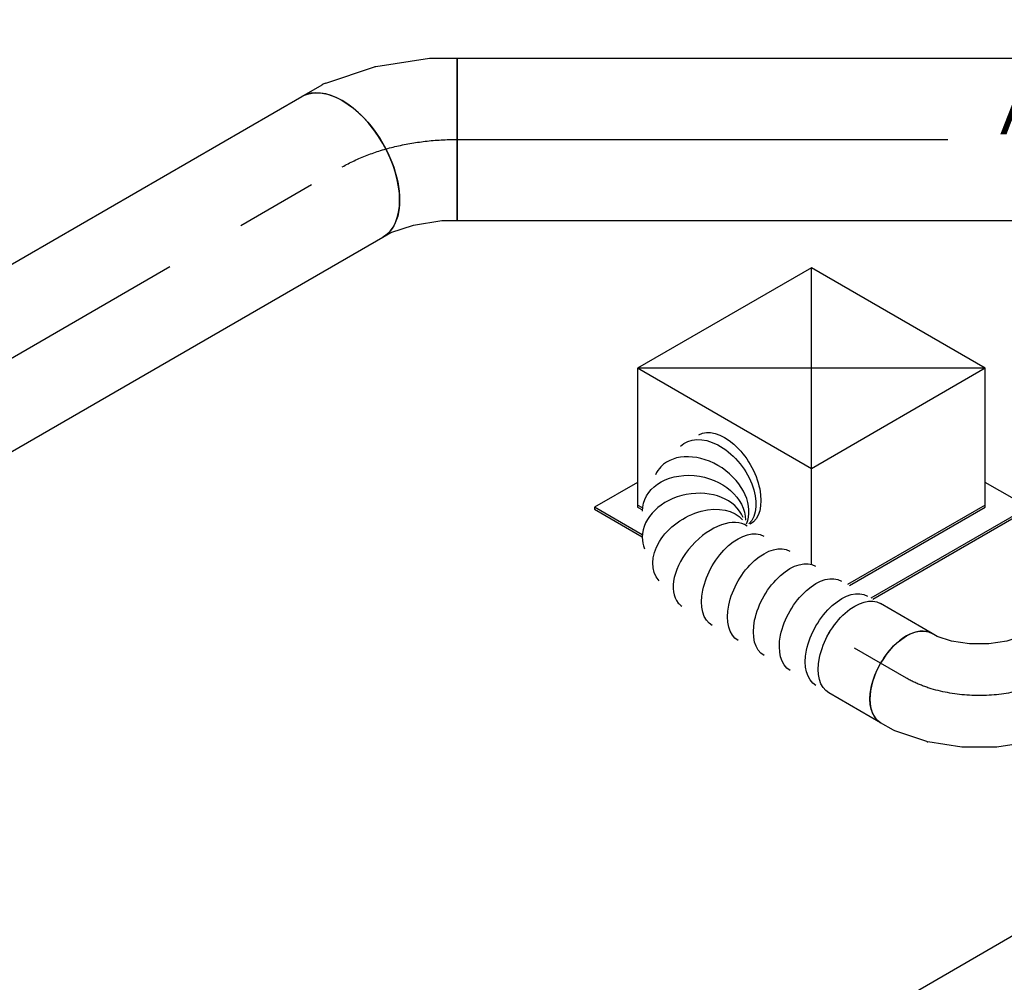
# Model space of a CAD drawing. Extents: x -132501 to 411300, y -42818 to 427495.
# Tile 175 of 256: x 21989 to 23900, y 170792 to 172659. Entities that reach past the tile are written whole.
import ezdxf
from ezdxf.enums import TextEntityAlignment as Align

# ---------------------------------------------------------------- set-up
doc = ezdxf.new("R2010")
doc.units = 0
doc.header["$LTSCALE"] = 50
doc.linetypes.add('CENTER2', pattern=[28.575, 19.05, -3.175, 3.175, -3.175])
doc.linetypes.add('STREEPJES', pattern=[0.1, 0.05, -0.05])
doc.layers.get('0').update_dxf_attribs({"linetype": 'CONTINUOUS'})
for name, color, linetype in [('WL570---_RETOUR', 112, 'CONTINUOUS'), ('WL570---_RETOUR_HL', 8, 'CONTINUOUS'), ('WL570---_TOEVOER', 3, 'CONTINUOUS'), ('WL570---_TOEVOER_HL', 8, 'CONTINUOUS'), ('WL570---_TOEVOER_RST', 2, 'CONTINUOUS'), ('WL570---_TOEVOER_RST_HL', 1, 'CONTINUOUS'), ('WM570---_RETOUR_PR', 1, 'CONTINUOUS'), ('WM570---_TOEVOER_PR', 1, 'CONTINUOUS'), ('WM570---_TOEVOER_RST_PR', 1, 'CONTINUOUS')]:
    doc.layers.add(name, color=color, linetype=linetype)
doc.styles.add('BURO-018', font='ARIAL.TTF', dxfattribs={"height": 63})

# ---------------------------------------------------------------- blocks, each defined once
blk = doc.blocks.new('*U1000')
at = {"color": 0, "ltscale": 10}
blk.add_line((0, 157.5, -2900), (5861.2, 157.5, -2900), dxfattribs=at)
at = {"layer": 'WM570---_TOEVOER_PR', "color": 1, "style": 'BURO-018'}
blk.add_attdef('POSNR', text='', height=90, dxfattribs=at).set_placement((0, 0), align=Align.MIDDLE)
blk = doc.blocks.new('*U1303')
at = {"color": 0, "ltscale": 10}
for p, q in [((-224.7, 285.3, 2285), (-359.5, 52, 2285)), ((164.7, 285.3, 2285), (-224.7, 285.3, 2285)), ((-30, -52, 2285), (-224.7, 285.3, 2285)), ((359.5, -52, 2285), (-224.7, 285.3, 2285)), ((-30, -52, 2285), (164.7, 285.3, 2285)), ((359.5, -52, 2285), (164.7, 285.3, 2285)), ((-431.7, 93.7, 2285), (-433.8, 90.2, 2285)), ((-433.8, 90.2, 2285), (-380.3, -2.4, 2285)), ((-335.4, 93.7, 2285), (-431.7, 93.7, 2285)), ((-378.3, 1.1, 2285), (-431.7, 93.7, 2285)), ((-359.5, 52, 2285), (-354, 42.6, 2285)), ((-351.8, 45.8, 2285), (-357.4, 55.5, 2285)), ((-122.2, -211.6, 2285), (-30, -52, 2285)), ((359.5, -52, 2285), (-30, -52, 2285)), ((224.7, -285.3, 2285), (359.5, -52, 2285)), ((297, -327, 2285), (248.8, -243.6, 2285)), ((226.8, -281.8, 2285), (-81.6, -281.8, 2285)), ((-79.6, -285.3, 2285), (224.7, -285.3, 2285)), ((297, -327, 2285), (-55.5, -327, 2285)), ((-53.5, -330.6, 2285), (295, -330.6, 2285)), ((295, -330.6, 2285), (297, -327, 2285))]:
    blk.add_line(p, q, dxfattribs=at)
at = {"layer": 'WL570---_TOEVOER_RST_HL', "linetype": 'CENTER2'}
blk.add_circle((0, 0, 2285), 0.075, dxfattribs=at)
at = {"layer": 'WL570---_TOEVOER_RST', "color": 1, "style": 'BURO-018'}
for tag in ['MC', 'Q']:
    blk.add_attdef(tag, text='', height=90, dxfattribs=at).set_placement((0, 0), align=Align.MIDDLE)
at = {"layer": 'WM570---_TOEVOER_RST_PR', "color": 1, "style": 'BURO-018'}
blk.add_attdef('POSNR', text='', height=90, dxfattribs=at).set_placement((0, 0), align=Align.MIDDLE)
blk = doc.blocks.new('*U1399')
at = {"color": 0, "ltscale": 10}
for p, q in [((-163.3, 100, 1510.2), (-134.2, 100, 1510.2)), ((-129.2, 99.5, 1510.2), (-67.2, 86.8, 1510.2)), ((-65.6, 86.3, 1510.2), (-3.5, 62.2, 1510.2)), ((-3.5, 62.2, 1510.2), (-3.3, 62.1, 1510.2)), ((-3.3, 62.1, 1510.2), (55.5, 28.2, 1510.2)), ((55.5, 28.2, 1510.2), (55.6, 28.1, 1510.2)), ((55.6, 28.1, 1510.2), (107.6, -13.7, 1510.2)), ((108.8, -14.8, 1510.2), (150.8, -62.1, 1510.2)), ((153.7, -66.2, 1510.2), (168.3, -91.4, 1510.2)), ((-163.3, -100, 1510.2), (-151.9, -100, 1510.2)), ((-151.9, -100, 1510.2), (-123, -105.9, 1510.2)), ((-123, -105.9, 1510.2), (-90.1, -118.7, 1510.2)), ((-90.1, -118.7, 1510.2), (-57.8, -137.3, 1510.2)), ((-57.8, -137.3, 1510.2), (-30.2, -159.5, 1510.2)), ((-30.2, -159.5, 1510.2), (-10.6, -181.6, 1510.2)), ((-10.6, -181.6, 1510.2), (-5, -191.4, 1510.2))]:
    blk.add_line(p, q, dxfattribs=at)
at = {"color": 0, "ltscale": 10, "extrusion": (-4.90704e-17, -3.57679e-17, -1)}
for centre, major_axis, ratio, start_param, end_param in [((-163.3, 0, 1510.2), (0, -100), 0.57735, 0, 3.141593), ((-141.8, 0, 1510.2), (10.1, 99.9), 0.497511, 6.232846, 6.333525), ((70.9, -122.8, 1510.2), (81.4, 58.7), 0.497511, 6.232846, 6.333525), ((81.6, -141.4, 1510.2), (86.6, 50), 0.57735, 0, 3.141593)]:
    blk.add_ellipse(centre, major_axis=major_axis, ratio=ratio, start_param=start_param, end_param=end_param, dxfattribs=at)
at = {"color": 0, "ltscale": 10}
for centre, major_axis, start_param, end_param in [((-94.7, -9.6, 1510.2), (-28.3, -96.2), 3.11519, 3.167995), ((39, -86.8, 1510.2), (69.2, 72.6), 6.256783, 6.309588)]:
    blk.add_ellipse(centre, major_axis=major_axis, ratio=0.313149, start_param=start_param, end_param=end_param, dxfattribs=at)
at = {"layer": 'WL570---_TOEVOER_HL', "linetype": 'CENTER2', "extrusion": (-4.90704e-17, -3.57679e-17, -1)}
blk.add_ellipse((-81.6, -141.4, 1510.2), major_axis=(-173.2, 100), ratio=0.57735, start_param=0.785398, end_param=2.356194, dxfattribs=at)
at = {"layer": 'WM570---_TOEVOER_PR', "color": 1, "style": 'BURO-018'}
blk.add_attdef('POSNR', text='', height=90, dxfattribs=at).set_placement((0, 0), align=Align.MIDDLE)
blk = doc.blocks.new('*U1402')
at = {"color": 0, "ltscale": 10}
for p, q in [((0, 100, 1625.6), (115.9, 100, 1625.6)), ((0, -100, 1625.6), (115.9, -100, 1625.6))]:
    blk.add_line(p, q, dxfattribs=at)
blk.add_ellipse((0, 0, 1625.6), major_axis=(0, 100), ratio=0.57735, start_param=3.141593, end_param=6.283185, dxfattribs=at)
at = {"color": 0, "ltscale": 10, "extrusion": (-3.41963e-17, -8.3842e-17, -1)}
blk.add_ellipse((115.9, 0, 1625.6), major_axis=(0, 100), ratio=0.57735, start_param=0, end_param=3.141593, dxfattribs=at)
at = {"layer": 'WL570---_TOEVOER_HL', "linetype": 'CENTER2'}
blk.add_line((0, 0, 1625.6), (115.9, 0, 1625.6), dxfattribs=at)
at = {"layer": 'WM570---_TOEVOER_PR', "color": 1, "style": 'BURO-018'}
blk.add_attdef('POSNR', text='', height=90, dxfattribs=at).set_placement((0, 0), align=Align.MIDDLE)
blk = doc.blocks.new('*U1403')
at = {"color": 0, "ltscale": 10, "extrusion": (-3.41963e-17, -8.3842e-17, -1)}
for centre, major_axis, ratio, start_param, end_param in [((0, 0, 1707.6), (0, 100), 0.57735, 0, 3.141593), ((29, 0, 1707.6), (0, 100), 0.57735, 0, 3.141593), ((87.1, 0, 1707.6), (0, 100), 0.57735, 0, 3.141593), ((145.2, 0, 1707.6), (0, 100), 0.57735, 0, 3.141593), ((203.3, 0, 1707.6), (0, 100), 0.57735, 0, 3.141593), ((261.4, 0, 1707.6), (0, 100), 0.57735, 0, 3.141593), ((353.5, -15.3, 1707.6), (-48, -88.5), 0.696258, 3.028364, 6.169957), ((398.6, -66.5, 1707.6), (95.9, 31.3), 0.766979, 6.125856, 9.267448), ((382.4, -157.1, 1707.6), (86.6, -50), 0.57735, 0, 3.141593), ((393.3, -138.3, 1707.6), (93.3, -37.6), 0.63808, 6.193291, 9.334884)]:
    blk.add_ellipse(centre, major_axis=major_axis, ratio=ratio, start_param=start_param, end_param=end_param, dxfattribs=at)
at = {"color": 0, "ltscale": 10}
for centre, major_axis, ratio, start_param, end_param in [((315.3, -2, 1707.6), (20.7, 98.4), 0.587942, 6.20826, 6.358111), ((315.3, -2, 1707.6), (20.7, 98.4), 0.587942, 3.216518, 6.20826), ((381.9, -37.3, 1707.6), (76.1, 66.2), 0.756648, 3.29084, 6.133938), ((381.9, -37.3, 1707.6), (76.1, 66.2), 0.756648, 6.133938, 6.432432), ((402.5, -101, 1707.6), (-100.5, 6.6), 0.727179, 0.129648, 3.011944), ((402.5, -101, 1707.6), (-100.5, 6.6), 0.727179, 3.011944, 3.271241)]:
    blk.add_ellipse(centre, major_axis=major_axis, ratio=ratio, start_param=start_param, end_param=end_param, dxfattribs=at)
at = {"layer": 'WM570---_TOEVOER_PR', "color": 1, "style": 'BURO-018'}
blk.add_attdef('POSNR', text='', height=90, dxfattribs=at).set_placement((0, 0), align=Align.MIDDLE)
blk = doc.blocks.new('*U1425')
at = {"color": 0, "ltscale": 10}
for p, q in [((0, 157.5, 2783), (1651.2, 157.5, 2783)), ((0, -157.5, 2783), (0, 157.5, 2783)), ((1651.2, 157.5, 2783), (1651.2, -157.5, 2783)), ((0, -157.5, 2783), (1651.2, -157.5, 2783))]:
    blk.add_line(p, q, dxfattribs=at)
at = {"layer": 'WL570---_RETOUR_HL', "linetype": 'CENTER2'}
blk.add_line((0, 0, 2783), (1651.2, 0, 2783), dxfattribs=at)
at = {"layer": 'WM570---_RETOUR_PR', "color": 1, "style": 'BURO-018'}
blk.add_attdef('POSNR', text='', height=90, dxfattribs=at).set_placement((0, 0), align=Align.MIDDLE)
blk = doc.blocks.new('*U1426')
at = {"color": 0, "ltscale": 10}
for p, q in [((-106.6, 157.5, 2783), (-60.7, 157.5, 2783)), ((-52.8, 156.7, 2783), (44.8, 136.7, 2783)), ((47.3, 136, 2783), (145.2, 98, 2783)), ((145.5, 97.9, 2783), (145.2, 98, 2783)), ((145.5, 97.9, 2783), (191.8, 71.1, 2783)), ((191.8, 71.1, 2783), (34.3, -201.6, 2783)), ((-106.6, -157.5, 2783), (-88.6, -157.5, 2783)), ((-88.6, -157.5, 2783), (-43.1, -166.8, 2783)), ((-43.1, -166.8, 2783), (8.8, -187, 2783)), ((8.8, -187, 2783), (34.3, -201.6, 2783))]:
    blk.add_line(p, q, dxfattribs=at)
for centre, major_axis, ratio, start_param, end_param in [((-106.6, 0, 2783), (0, 157.5), 0.57735, 3.141593, 6.283185), ((-72.7, 0, 2783), (15.9, 157.3), 0.497511, 6.232846, 6.333525)]:
    blk.add_ellipse(centre, major_axis=major_axis, ratio=ratio, start_param=start_param, end_param=end_param, dxfattribs=at)
at = {"color": 0, "ltscale": 10, "extrusion": (6.83926e-17, 8.87111e-17, -1)}
blk.add_ellipse((1.5, -15.2, 2783), major_axis=(44.6, 151.6), ratio=0.313149, start_param=6.256783, end_param=6.309588, dxfattribs=at)
at = {"layer": 'WL570---_RETOUR_HL', "linetype": 'CENTER2', "extrusion": (6.83926e-17, 8.87111e-17, -1)}
blk.add_ellipse((22.1, -222.8, 2783), major_axis=(272.8, -157.5), ratio=0.57735, start_param=3.926991, end_param=4.712389, dxfattribs=at)
at = {"layer": 'WM570---_RETOUR_PR', "color": 1, "style": 'BURO-018'}
blk.add_attdef('POSNR', text='', height=90, dxfattribs=at).set_placement((0, 0), align=Align.MIDDLE)
blk = doc.blocks.new('*U1431')
at = {"color": 0, "ltscale": 10}
for p, q in [((0, 157.5, 750.7), (2767.5, 157.5, 750.7)), ((0, -157.5, 750.7), (405.1, -157.5, 750.7)), ((636.1, -157.5, 750.7), (2767.5, -157.5, 750.7))]:
    blk.add_line(p, q, dxfattribs=at)
at = {"color": 8, "linetype": 'STREEPJES', "ltscale": 10}
blk.add_line((405.1, -157.5, 750.7), (636.1, -157.5, 750.7), dxfattribs=at)
at = {"color": 0, "ltscale": 10}
blk.add_ellipse((0, 0, 750.7), major_axis=(0, 157.5), ratio=0.57735, start_param=3.141593, end_param=6.283185, dxfattribs=at)
at = {"color": 0, "ltscale": 10, "extrusion": (-3.41963e-17, 8.3842e-17, -1)}
blk.add_ellipse((2767.5, 0, 750.7), major_axis=(0, 157.5), ratio=0.57735, start_param=0, end_param=3.141593, dxfattribs=at)
at = {"layer": 'WL570---_RETOUR_HL', "linetype": 'CENTER2'}
blk.add_line((0, 0, 750.7), (2767.5, 0, 750.7), dxfattribs=at)
at = {"layer": 'WM570---_RETOUR_PR', "color": 1, "style": 'BURO-018'}
blk.add_attdef('POSNR', text='', height=90, dxfattribs=at).set_placement((0, 0), align=Align.MIDDLE)
blk = doc.blocks.new('*U1434')
at = {"color": 0, "ltscale": 10}
for p, q in [((0, 100, -149.1), (1609.6, 100, -149.1)), ((0, -100, -149.1), (1609.6, -100, -149.1))]:
    blk.add_line(p, q, dxfattribs=at)
at = {"color": 0, "ltscale": 10, "extrusion": (-1.64045e-17, -7.35699e-17, -1)}
blk.add_ellipse((1609.6, 0, -149.1), major_axis=(0, 100), ratio=0.57735, start_param=0, end_param=3.141593, dxfattribs=at)
at = {"layer": 'WL570---_TOEVOER_HL', "linetype": 'CENTER2'}
blk.add_line((0, 0, -149.1), (1609.6, 0, -149.1), dxfattribs=at)
at = {"layer": 'WM570---_TOEVOER_PR', "color": 1, "style": 'BURO-018'}
blk.add_attdef('POSNR', text='', height=90, dxfattribs=at).set_placement((0, 0), align=Align.MIDDLE)

msp = doc.modelspace()

# ---------------------------------------------------------------- block references
at = {"layer": 'WL570---_RETOUR', "rotation": 29.99999999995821}
for name, p in [('*U1426', (22707.2613, 172427.0712, -2782.9884)), ('*U1431', (20218.2607, 170990.046, -750.7279))]:
    msp.add_blockref(name, p, dxfattribs=at)
at = {"layer": 'WL570---_RETOUR'}
msp.add_blockref('*U1425', (22837.7613, 172427.0712, -2782.9884), dxfattribs=at)
at = {"layer": 'WL570---_TOEVOER'}
for name, p, rotation in [('*U1403', (23609.3593, 171440.0761, -1707.5959), 150.0000000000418), ('*U1399', (23851.1573, 171300.4739, -1510.1686), 209.9999999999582), ('*U1402', (23709.736, 171382.1236, -1625.6387), 150.0000000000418), ('*U1000', (19839.9868, 168347.3543, 2900), 29.99999999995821), ('*U1434', (22170.6513, 170292.5169, 149.1246), 150.0000000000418)]:
    msp.add_blockref(name, p, dxfattribs=dict(at, rotation=rotation))
at = {"layer": 'WL570---_TOEVOER_RST'}
ref = msp.add_blockref('*U1303', (23525.3808, 171848.3381, -2284.9656), dxfattribs=dict(at, rotation=29.99999999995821))
ref.add_attrib('Q', '300', dxfattribs={"color": 1, "height": 90, "style": 'BURO-018'}).set_placement((24295.6218, 171915.4073), align=Align.MIDDLE)
ref.add_attrib('MC', 'A1', dxfattribs={"color": 1, "height": 90, "style": 'BURO-018'}).set_placement((23968.585, 172481.8518), align=Align.MIDDLE)

doc.saveas('drawing.dxf')
